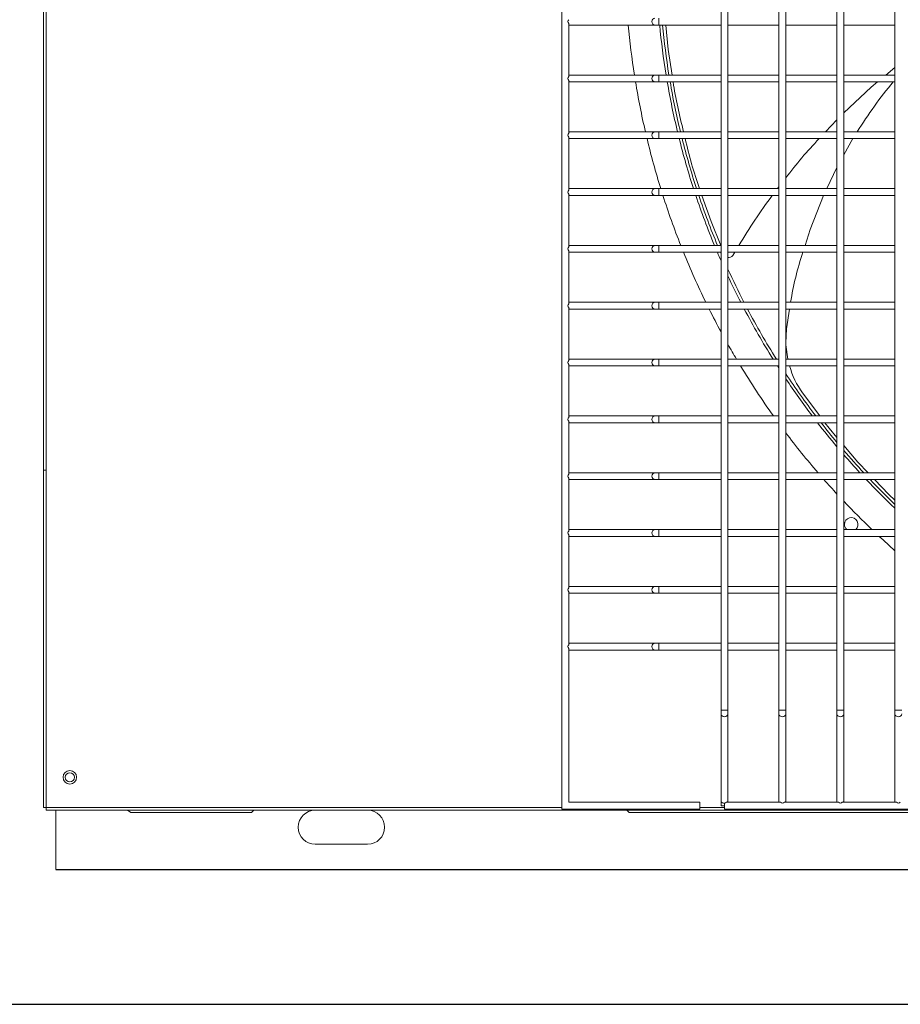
# Model space of a CAD drawing. Header units: millimetres. Extents: x 4 to 3534, y 14 to 98.
# Tile 63 of 161: x 19.199 to 19.586, y 56.299 to 56.733. Entities that reach past the tile are written whole.
import ezdxf

# ---------------------------------------------------------------- set-up
doc = ezdxf.new("R2010")
doc.units = ezdxf.units.MM
doc.header["$MEASUREMENT"] = 0
doc.layers.add('ARQ - EQUIPO CONDENSADORA', color=2, linetype='Continuous')
doc.layers.add('ARQ-DETALHES', color=7, linetype='Continuous')

msp = doc.modelspace()

# ---------------------------------------------------------------- linework, layer by layer
at = {"layer": 'ARQ - EQUIPO CONDENSADORA', "color": 7, "linetype": 'Continuous', "lineweight": 15}
for p, q in [((19.20950517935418, 57.14000015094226), (19.20950517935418, 56.38600215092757)), ((19.21075517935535, 57.14000015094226), (19.21075617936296, 56.38600215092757)), ((19.43750517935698, 57.14125115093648), (19.43750517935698, 56.38525115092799)), ((19.50750517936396, 56.75675115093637), (19.50750517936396, 56.73175115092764)), ((19.51050517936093, 56.73175061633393), (19.51050517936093, 56.75675061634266)), ((19.53300517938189, 56.75675115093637), (19.53300517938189, 56.73175115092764)), ((19.53600517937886, 56.73175061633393), (19.53600517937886, 56.75675061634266)), ((19.55850517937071, 56.75675115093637), (19.55850517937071, 56.73175115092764)), ((19.56150517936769, 56.73175061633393), (19.56150517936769, 56.75675061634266)), ((19.58400517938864, 56.75675115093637), (19.58400517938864, 56.73175115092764)), ((19.48008143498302, 56.73025115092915), (19.48008143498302, 56.73325115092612)), ((19.44050517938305, 56.73090169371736), (19.44050517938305, 56.70760060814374)), ((19.44050517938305, 56.73025115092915), (19.4410051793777, 56.73025115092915)), ((19.4410051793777, 56.73025115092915), (19.478404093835, 56.73025115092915)), ((19.478404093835, 56.73025115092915), (19.48008143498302, 56.73025115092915)), ((19.48008143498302, 56.73025115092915), (19.50750517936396, 56.73025115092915)), ((19.50750517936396, 56.73175115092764), (19.50750517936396, 56.70675115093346)), ((19.51050517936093, 56.70675061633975), (19.51050517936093, 56.73175061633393)), ((19.51050517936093, 56.73025115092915), (19.53300517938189, 56.73025115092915)), ((19.53300517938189, 56.73175115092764), (19.53300517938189, 56.70675115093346)), ((19.53600517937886, 56.70675061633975), (19.53600517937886, 56.73175061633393)), ((19.53600517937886, 56.73025115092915), (19.55850517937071, 56.73025115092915)), ((19.55850517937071, 56.73175115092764), (19.55850517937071, 56.70675115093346)), ((19.56150517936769, 56.70675061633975), (19.56150517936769, 56.73175061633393)), ((19.56150517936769, 56.73025115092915), (19.58400517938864, 56.73025115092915)), ((19.58400517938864, 56.73175115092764), (19.58400517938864, 56.70675115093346)), ((19.58400517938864, 56.71160431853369), (19.57997583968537, 56.70825115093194)), ((19.4410051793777, 56.70825115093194), (19.44050517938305, 56.70825115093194)), ((19.478404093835, 56.70825115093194), (19.4410051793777, 56.70825115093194)), ((19.48008143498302, 56.70825115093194), (19.478404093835, 56.70825115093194)), ((19.50750517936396, 56.70825115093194), (19.48008143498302, 56.70825115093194)), ((19.48008143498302, 56.70525115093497), (19.48008143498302, 56.70825115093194)), ((19.50750517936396, 56.70675115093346), (19.50750517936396, 56.68175115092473)), ((19.53300517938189, 56.70825115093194), (19.51050517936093, 56.70825115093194)), ((19.51050517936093, 56.68175061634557), (19.51050517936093, 56.70675061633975)), ((19.53300517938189, 56.70675115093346), (19.53300517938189, 56.68175115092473)), ((19.55850517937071, 56.70825115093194), (19.53600517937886, 56.70825115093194)), ((19.53600517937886, 56.68175061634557), (19.53600517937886, 56.70675061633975)), ((19.55850517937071, 56.70675115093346), (19.55850517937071, 56.68175115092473)), ((19.58400517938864, 56.70825115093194), (19.56150517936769, 56.70825115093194)), ((19.56150517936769, 56.68175061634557), (19.56150517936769, 56.70675061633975)), ((19.58400517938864, 56.70675115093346), (19.58400517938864, 56.68175115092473)), ((19.44050517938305, 56.70590169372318), (19.44050517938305, 56.682600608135)), ((19.44050517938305, 56.70525115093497), (19.4410051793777, 56.70525115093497)), ((19.4410051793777, 56.70525115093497), (19.478404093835, 56.70525115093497)), ((19.478404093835, 56.70525115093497), (19.48008143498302, 56.70525115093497)), ((19.48008143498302, 56.70525115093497), (19.50750517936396, 56.70525115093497)), ((19.51050517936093, 56.70525115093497), (19.53300517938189, 56.70525115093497)), ((19.53600517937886, 56.70525115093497), (19.55850517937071, 56.70525115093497)), ((19.56150517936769, 56.70525115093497), (19.58400517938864, 56.70525115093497)), ((19.55850517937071, 56.68855894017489), (19.5534856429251, 56.68325115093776)), ((19.4410051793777, 56.68325115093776), (19.44050517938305, 56.68325115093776)), ((19.44050517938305, 56.680901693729), (19.44050517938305, 56.65760060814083)), ((19.478404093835, 56.68325115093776), (19.4410051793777, 56.68325115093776)), ((19.48008143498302, 56.68325115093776), (19.478404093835, 56.68325115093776)), ((19.50750517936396, 56.68325115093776), (19.48008143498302, 56.68325115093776)), ((19.48008143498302, 56.68025115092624), (19.48008143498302, 56.68325115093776)), ((19.50750517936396, 56.68175115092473), (19.50750517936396, 56.65675115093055)), ((19.53300517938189, 56.68325115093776), (19.51050517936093, 56.68325115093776)), ((19.51050517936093, 56.65675061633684), (19.51050517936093, 56.68175061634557)), ((19.53300517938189, 56.68175115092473), (19.53300517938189, 56.65675115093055)), ((19.55850517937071, 56.68325115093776), (19.53600517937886, 56.68325115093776)), ((19.53600517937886, 56.65675061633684), (19.53600517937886, 56.68175061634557)), ((19.55850517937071, 56.68175115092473), (19.55850517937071, 56.65675115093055)), ((19.58400517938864, 56.68325115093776), (19.56150517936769, 56.68325115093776)), ((19.56150517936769, 56.65675061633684), (19.56150517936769, 56.68175061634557)), ((19.58400517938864, 56.68175115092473), (19.58400517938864, 56.65675115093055)), ((19.44050517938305, 56.68025115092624), (19.4410051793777, 56.68025115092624)), ((19.4410051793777, 56.68025115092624), (19.478404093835, 56.68025115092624)), ((19.478404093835, 56.68025115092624), (19.48008143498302, 56.68025115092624)), ((19.48008143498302, 56.68025115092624), (19.50750517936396, 56.68025115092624)), ((19.51050517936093, 56.68025115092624), (19.53300517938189, 56.68025115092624)), ((19.53600517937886, 56.68025115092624), (19.55850517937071, 56.68025115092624)), ((19.56150517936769, 56.68025115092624), (19.58400517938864, 56.68025115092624)), ((19.56554838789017, 56.68025115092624), (19.56150517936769, 56.67319007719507)), ((19.55850517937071, 56.6676085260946), (19.55398640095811, 56.65825115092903)), ((19.53300517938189, 56.65910420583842), (19.53235157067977, 56.65825115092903)), ((19.4410051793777, 56.65825115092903), (19.44050517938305, 56.65825115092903)), ((19.44050517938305, 56.65590169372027), (19.44050517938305, 56.63260060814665)), ((19.44050517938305, 56.65525115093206), (19.4410051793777, 56.65525115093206)), ((19.478404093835, 56.65825115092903), (19.4410051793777, 56.65825115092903)), ((19.4410051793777, 56.65525115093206), (19.478404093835, 56.65525115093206)), ((19.48008143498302, 56.65825115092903), (19.478404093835, 56.65825115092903)), ((19.478404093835, 56.65525115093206), (19.48008143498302, 56.65525115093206)), ((19.50750517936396, 56.65825115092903), (19.48008143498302, 56.65825115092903)), ((19.48008143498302, 56.65525115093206), (19.48008143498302, 56.65825115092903)), ((19.48008143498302, 56.65525115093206), (19.50750517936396, 56.65525115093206)), ((19.50750517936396, 56.65675115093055), (19.50750517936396, 56.63175115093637)), ((19.53300517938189, 56.65825115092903), (19.51050517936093, 56.65825115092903)), ((19.51050517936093, 56.63175061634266), (19.51050517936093, 56.65675061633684)), ((19.51050517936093, 56.65525115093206), (19.53300517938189, 56.65525115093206)), ((19.53300517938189, 56.65675115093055), (19.53300517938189, 56.63175115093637)), ((19.55850517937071, 56.65825115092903), (19.53600517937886, 56.65825115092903)), ((19.53600517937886, 56.63175061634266), (19.53600517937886, 56.65675061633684)), ((19.53600517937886, 56.65525115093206), (19.55850517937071, 56.65525115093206)), ((19.55850517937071, 56.65675115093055), (19.55850517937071, 56.63175115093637)), ((19.58400517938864, 56.65825115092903), (19.56150517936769, 56.65825115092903)), ((19.56150517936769, 56.63175061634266), (19.56150517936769, 56.65675061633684)), ((19.56150517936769, 56.65525115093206), (19.58400517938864, 56.65525115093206)), ((19.58400517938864, 56.65675115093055), (19.58400517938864, 56.63175115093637)), ((19.4410051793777, 56.63325115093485), (19.44050517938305, 56.63325115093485)), ((19.478404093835, 56.63325115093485), (19.4410051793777, 56.63325115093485)), ((19.48008143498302, 56.63325115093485), (19.478404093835, 56.63325115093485)), ((19.50750517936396, 56.63325115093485), (19.48008143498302, 56.63325115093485)), ((19.48008143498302, 56.63025115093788), (19.48008143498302, 56.63325115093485)), ((19.53300517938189, 56.63325115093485), (19.51050517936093, 56.63325115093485)), ((19.55850517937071, 56.63325115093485), (19.53600517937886, 56.63325115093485)), ((19.58400517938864, 56.63325115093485), (19.56150517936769, 56.63325115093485)), ((19.44050517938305, 56.63090169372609), (19.44050517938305, 56.60760060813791)), ((19.44050517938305, 56.63025115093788), (19.4410051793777, 56.63025115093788)), ((19.4410051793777, 56.63025115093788), (19.478404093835, 56.63025115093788)), ((19.478404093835, 56.63025115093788), (19.48008143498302, 56.63025115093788)), ((19.48008143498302, 56.63025115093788), (19.50750517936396, 56.63025115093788)), ((19.50750517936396, 56.63175115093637), (19.50750517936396, 56.60675115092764)), ((19.51050517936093, 56.60675061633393), (19.51050517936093, 56.63175061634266)), ((19.51050517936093, 56.63025115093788), (19.53300517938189, 56.63025115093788)), ((19.51352466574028, 56.63025115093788), (19.51267007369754, 56.62887123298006)), ((19.53300517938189, 56.63175115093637), (19.53300517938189, 56.60675115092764)), ((19.53600517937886, 56.60675061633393), (19.53600517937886, 56.63175061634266)), ((19.53600517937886, 56.63025115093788), (19.55850517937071, 56.63025115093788)), ((19.55850517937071, 56.63175115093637), (19.55850517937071, 56.60675115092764)), ((19.56150517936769, 56.60675061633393), (19.56150517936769, 56.63175061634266)), ((19.56150517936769, 56.63025115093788), (19.58400517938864, 56.63025115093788)), ((19.58400517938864, 56.63175115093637), (19.58400517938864, 56.60675115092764)), ((19.4410051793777, 56.60825115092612), (19.44050517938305, 56.60825115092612)), ((19.478404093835, 56.60825115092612), (19.4410051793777, 56.60825115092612)), ((19.48008143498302, 56.60825115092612), (19.478404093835, 56.60825115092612)), ((19.50750517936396, 56.60825115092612), (19.48008143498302, 56.60825115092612)), ((19.48008143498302, 56.60525115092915), (19.48008143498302, 56.60825115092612)), ((19.53300517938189, 56.60825115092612), (19.51050517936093, 56.60825115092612)), ((19.55850517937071, 56.60825115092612), (19.53600517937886, 56.60825115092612)), ((19.58400517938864, 56.60825115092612), (19.56150517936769, 56.60825115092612)), ((19.44050517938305, 56.60590169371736), (19.44050517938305, 56.58260060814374)), ((19.44050517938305, 56.60525115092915), (19.4410051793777, 56.60525115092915)), ((19.4410051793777, 56.60525115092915), (19.478404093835, 56.60525115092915)), ((19.478404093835, 56.60525115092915), (19.48008143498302, 56.60525115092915)), ((19.48008143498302, 56.60525115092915), (19.50750517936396, 56.60525115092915)), ((19.50750517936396, 56.60675115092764), (19.50750517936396, 56.58175115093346)), ((19.51050517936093, 56.58175061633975), (19.51050517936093, 56.60675061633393)), ((19.51050517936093, 56.60525115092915), (19.53300517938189, 56.60525115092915)), ((19.53300517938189, 56.60675115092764), (19.53300517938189, 56.58175115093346)), ((19.53600517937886, 56.58175061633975), (19.53600517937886, 56.60675061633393)), ((19.53600517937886, 56.60525115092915), (19.55850517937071, 56.60525115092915)), ((19.53765098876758, 56.60525115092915), (19.53626917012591, 56.59662694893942)), ((19.55850517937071, 56.60675115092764), (19.55850517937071, 56.58175115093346)), ((19.56150517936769, 56.58175061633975), (19.56150517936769, 56.60675061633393)), ((19.56150517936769, 56.60525115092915), (19.58400517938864, 56.60525115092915)), ((19.58400517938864, 56.60675115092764), (19.58400517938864, 56.58175115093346)), ((19.53626917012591, 56.59662694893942), (19.53600517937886, 56.59048776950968)), ((19.53600517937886, 56.58958683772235), (19.53682650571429, 56.58325115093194)), ((19.4410051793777, 56.58325115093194), (19.44050517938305, 56.58325115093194)), ((19.44050517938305, 56.58090169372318), (19.44050517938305, 56.557600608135)), ((19.478404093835, 56.58325115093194), (19.4410051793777, 56.58325115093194)), ((19.48008143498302, 56.58325115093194), (19.478404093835, 56.58325115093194)), ((19.50750517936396, 56.58325115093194), (19.48008143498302, 56.58325115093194)), ((19.48008143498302, 56.58025115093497), (19.48008143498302, 56.58325115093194)), ((19.50750517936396, 56.58175115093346), (19.50750517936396, 56.55675115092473)), ((19.53300517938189, 56.58325115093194), (19.51050517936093, 56.58325115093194)), ((19.51050517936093, 56.55675061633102), (19.51050517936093, 56.58175061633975)), ((19.53300517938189, 56.58175115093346), (19.53300517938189, 56.55675115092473)), ((19.55850517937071, 56.58325115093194), (19.53600517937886, 56.58325115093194)), ((19.53600517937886, 56.55675061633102), (19.53600517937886, 56.58175061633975)), ((19.55850517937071, 56.58175115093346), (19.55850517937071, 56.55675115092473)), ((19.58400517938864, 56.58325115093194), (19.56150517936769, 56.58325115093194)), ((19.56150517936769, 56.55675061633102), (19.56150517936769, 56.58175061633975)), ((19.58400517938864, 56.58175115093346), (19.58400517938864, 56.55675115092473)), ((19.44050517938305, 56.58025115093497), (19.4410051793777, 56.58025115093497)), ((19.4410051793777, 56.58025115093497), (19.478404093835, 56.58025115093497)), ((19.478404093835, 56.58025115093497), (19.48008143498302, 56.58025115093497)), ((19.48008143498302, 56.58025115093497), (19.50750517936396, 56.58025115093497)), ((19.51050517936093, 56.58025115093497), (19.53300517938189, 56.58025115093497)), ((19.53600517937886, 56.58025115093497), (19.55850517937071, 56.58025115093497)), ((19.56150517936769, 56.58025115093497), (19.58400517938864, 56.58025115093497)), ((19.54332127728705, 56.56835500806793), (19.55094355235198, 56.55825115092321)), ((19.4410051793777, 56.55825115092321), (19.44050517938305, 56.55825115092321)), ((19.44050517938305, 56.55590169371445), (19.44050517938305, 56.53260060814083)), ((19.44050517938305, 56.55525115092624), (19.4410051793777, 56.55525115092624)), ((19.478404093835, 56.55825115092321), (19.4410051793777, 56.55825115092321)), ((19.4410051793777, 56.55525115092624), (19.478404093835, 56.55525115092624)), ((19.48008143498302, 56.55825115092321), (19.478404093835, 56.55825115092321)), ((19.478404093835, 56.55525115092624), (19.48008143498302, 56.55525115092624)), ((19.50750517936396, 56.55825115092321), (19.48008143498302, 56.55825115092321)), ((19.48008143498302, 56.55525115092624), (19.48008143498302, 56.55825115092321)), ((19.48008143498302, 56.55525115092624), (19.50750517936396, 56.55525115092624)), ((19.50750517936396, 56.55675115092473), (19.50750517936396, 56.53175115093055)), ((19.53300517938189, 56.55825115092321), (19.51050517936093, 56.55825115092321)), ((19.51050517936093, 56.53175061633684), (19.51050517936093, 56.55675061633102)), ((19.51050517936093, 56.55525115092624), (19.53300517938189, 56.55525115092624)), ((19.53300517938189, 56.55675115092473), (19.53300517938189, 56.53175115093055)), ((19.55850517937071, 56.55825115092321), (19.53600517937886, 56.55825115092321)), ((19.53600517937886, 56.53175061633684), (19.53600517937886, 56.55675061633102)), ((19.53600517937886, 56.55525115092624), (19.55850517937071, 56.55525115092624)), ((19.55850517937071, 56.55675115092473), (19.55850517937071, 56.53175115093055)), ((19.58400517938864, 56.55825115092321), (19.56150517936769, 56.55825115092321)), ((19.56150517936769, 56.53175061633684), (19.56150517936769, 56.55675061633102)), ((19.56150517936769, 56.55525115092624), (19.58400517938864, 56.55525115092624)), ((19.58400517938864, 56.55675115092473), (19.58400517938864, 56.53175115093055)), ((19.21075517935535, 56.53437826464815), (19.20950517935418, 56.53437826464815)), ((19.21075517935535, 56.53312726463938), (19.21075517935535, 56.53437826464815)), ((19.4410051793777, 56.53325115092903), (19.44050517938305, 56.53325115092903)), ((19.478404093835, 56.53325115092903), (19.4410051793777, 56.53325115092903)), ((19.48008143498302, 56.53325115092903), (19.478404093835, 56.53325115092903)), ((19.50750517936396, 56.53325115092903), (19.48008143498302, 56.53325115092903)), ((19.48008143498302, 56.53025115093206), (19.48008143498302, 56.53325115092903)), ((19.53300517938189, 56.53325115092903), (19.51050517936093, 56.53325115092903)), ((19.55850517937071, 56.53325115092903), (19.53600517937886, 56.53325115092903)), ((19.58400517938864, 56.53325115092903), (19.56150517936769, 56.53325115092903)), ((19.44050517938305, 56.53090169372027), (19.44050517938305, 56.50760060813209)), ((19.44050517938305, 56.53025115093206), (19.4410051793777, 56.53025115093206)), ((19.4410051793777, 56.53025115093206), (19.478404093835, 56.53025115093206)), ((19.478404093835, 56.53025115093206), (19.48008143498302, 56.53025115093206)), ((19.48008143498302, 56.53025115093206), (19.50750517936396, 56.53025115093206)), ((19.50750517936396, 56.53175115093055), (19.50750517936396, 56.50675115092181)), ((19.51050517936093, 56.50675061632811), (19.51050517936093, 56.53175061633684)), ((19.51050517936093, 56.53025115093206), (19.53300517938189, 56.53025115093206)), ((19.53300517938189, 56.53175115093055), (19.53300517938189, 56.50675115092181)), ((19.53600517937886, 56.50675061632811), (19.53600517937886, 56.53175061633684)), ((19.53600517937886, 56.53025115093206), (19.55850517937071, 56.53025115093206)), ((19.55850517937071, 56.53175115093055), (19.55850517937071, 56.50675115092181)), ((19.56150517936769, 56.50675061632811), (19.56150517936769, 56.53175061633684)), ((19.56150517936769, 56.53025115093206), (19.58400517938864, 56.53025115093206)), ((19.58400517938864, 56.53175115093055), (19.58400517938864, 56.50675115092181)), ((19.4410051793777, 56.50825115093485), (19.44050517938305, 56.50825115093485)), ((19.478404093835, 56.50825115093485), (19.4410051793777, 56.50825115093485)), ((19.48008143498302, 56.50825115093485), (19.478404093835, 56.50825115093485)), ((19.50750517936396, 56.50825115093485), (19.48008143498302, 56.50825115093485)), ((19.48008143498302, 56.50525115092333), (19.48008143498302, 56.50825115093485)), ((19.53300517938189, 56.50825115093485), (19.51050517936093, 56.50825115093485)), ((19.55850517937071, 56.50825115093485), (19.53600517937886, 56.50825115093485)), ((19.58400517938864, 56.50825115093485), (19.56150517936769, 56.50825115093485)), ((19.44050517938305, 56.50590169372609), (19.44050517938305, 56.48260060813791)), ((19.44050517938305, 56.50525115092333), (19.4410051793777, 56.50525115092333)), ((19.4410051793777, 56.50525115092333), (19.478404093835, 56.50525115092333)), ((19.478404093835, 56.50525115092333), (19.48008143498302, 56.50525115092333)), ((19.48008143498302, 56.50525115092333), (19.50750517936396, 56.50525115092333)), ((19.50750517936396, 56.50675115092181), (19.50750517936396, 56.48175115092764)), ((19.51050517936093, 56.48175061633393), (19.51050517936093, 56.50675061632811)), ((19.51050517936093, 56.50525115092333), (19.53300517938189, 56.50525115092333)), ((19.53300517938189, 56.50675115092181), (19.53300517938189, 56.48175115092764)), ((19.53600517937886, 56.48175061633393), (19.53600517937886, 56.50675061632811)), ((19.53600517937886, 56.50525115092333), (19.55850517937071, 56.50525115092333)), ((19.55850517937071, 56.50675115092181), (19.55850517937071, 56.48175115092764)), ((19.56150517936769, 56.48175061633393), (19.56150517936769, 56.50675061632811)), ((19.56150517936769, 56.50525115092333), (19.58400517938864, 56.50525115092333)), ((19.58400517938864, 56.50675115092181), (19.58400517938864, 56.48175115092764)), ((19.4410051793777, 56.48325115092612), (19.44050517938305, 56.48325115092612)), ((19.478404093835, 56.48325115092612), (19.4410051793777, 56.48325115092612)), ((19.48008143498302, 56.48325115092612), (19.478404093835, 56.48325115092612)), ((19.50750517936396, 56.48325115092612), (19.48008143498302, 56.48325115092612)), ((19.48008143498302, 56.48025115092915), (19.48008143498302, 56.48325115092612)), ((19.50750517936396, 56.48175115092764), (19.50750517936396, 56.45675115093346)), ((19.53300517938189, 56.48325115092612), (19.51050517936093, 56.48325115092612)), ((19.51050517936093, 56.45675061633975), (19.51050517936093, 56.48175061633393)), ((19.53300517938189, 56.48175115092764), (19.53300517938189, 56.45675115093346)), ((19.55850517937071, 56.48325115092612), (19.53600517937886, 56.48325115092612)), ((19.53600517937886, 56.45675061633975), (19.53600517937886, 56.48175061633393)), ((19.55850517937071, 56.48175115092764), (19.55850517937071, 56.45675115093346)), ((19.58400517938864, 56.48325115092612), (19.56150517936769, 56.48325115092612)), ((19.56150517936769, 56.45675061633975), (19.56150517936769, 56.48175061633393)), ((19.58400517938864, 56.48175115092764), (19.58400517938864, 56.45675115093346)), ((19.44050517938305, 56.48090169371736), (19.44050517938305, 56.45760060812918)), ((19.44050517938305, 56.48025115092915), (19.4410051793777, 56.48025115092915)), ((19.4410051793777, 56.48025115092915), (19.478404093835, 56.48025115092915)), ((19.478404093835, 56.48025115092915), (19.48008143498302, 56.48025115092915)), ((19.48008143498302, 56.48025115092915), (19.50750517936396, 56.48025115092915)), ((19.51050517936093, 56.48025115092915), (19.53300517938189, 56.48025115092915)), ((19.53600517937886, 56.48025115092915), (19.55850517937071, 56.48025115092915)), ((19.56150517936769, 56.48025115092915), (19.58400517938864, 56.48025115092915)), ((19.4410051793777, 56.45825115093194), (19.44050517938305, 56.45825115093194)), ((19.44050517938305, 56.45590169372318), (19.44050517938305, 56.38825115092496)), ((19.44050517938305, 56.45525115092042), (19.4410051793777, 56.45525115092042)), ((19.478404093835, 56.45825115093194), (19.4410051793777, 56.45825115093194)), ((19.4410051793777, 56.45525115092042), (19.478404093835, 56.45525115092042)), ((19.48008143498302, 56.45825115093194), (19.478404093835, 56.45825115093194)), ((19.478404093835, 56.45525115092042), (19.48008143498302, 56.45525115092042)), ((19.50750517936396, 56.45825115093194), (19.48008143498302, 56.45825115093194)), ((19.48008143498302, 56.45525115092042), (19.48008143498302, 56.45825115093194)), ((19.48008143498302, 56.45525115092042), (19.50750517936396, 56.45525115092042)), ((19.50750517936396, 56.45675115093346), (19.50750517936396, 56.42880151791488)), ((19.53300517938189, 56.45825115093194), (19.51050517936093, 56.45825115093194)), ((19.51050517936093, 56.42880151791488), (19.51050517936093, 56.45675061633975)), ((19.51050517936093, 56.45525115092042), (19.53300517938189, 56.45525115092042)), ((19.53300517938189, 56.45675115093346), (19.53300517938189, 56.42880151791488)), ((19.55850517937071, 56.45825115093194), (19.53600517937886, 56.45825115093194)), ((19.53600517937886, 56.42880151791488), (19.53600517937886, 56.45675061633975)), ((19.53600517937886, 56.45525115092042), (19.55850517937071, 56.45525115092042)), ((19.55850517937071, 56.45675115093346), (19.55850517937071, 56.42880151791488)), ((19.58400517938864, 56.45825115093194), (19.56150517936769, 56.45825115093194)), ((19.56150517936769, 56.42880151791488), (19.56150517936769, 56.45675061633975)), ((19.56150517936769, 56.45525115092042), (19.58400517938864, 56.45525115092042)), ((19.58400517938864, 56.45675115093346), (19.58400517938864, 56.42880151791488)), ((19.50750517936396, 56.42880151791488), (19.50750517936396, 56.4271241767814)), ((19.509005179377, 56.42880151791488), (19.50750517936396, 56.42880151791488)), ((19.50750517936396, 56.4271241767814), (19.50750517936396, 56.3887511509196)), ((19.51050517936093, 56.42880151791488), (19.509005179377, 56.42880151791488)), ((19.51050517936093, 56.4271241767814), (19.51050517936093, 56.42880151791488)), ((19.51050517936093, 56.3887511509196), (19.51050517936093, 56.4271241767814)), ((19.53300517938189, 56.42880151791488), (19.53300517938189, 56.4271241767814)), ((19.53450517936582, 56.42880151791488), (19.53300517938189, 56.42880151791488)), ((19.53300517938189, 56.4271241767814), (19.53300517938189, 56.3887511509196)), ((19.53600517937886, 56.42880151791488), (19.53450517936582, 56.42880151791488)), ((19.53600517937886, 56.4271241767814), (19.53600517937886, 56.42880151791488)), ((19.53600517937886, 56.3887511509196), (19.53600517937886, 56.4271241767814)), ((19.55850517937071, 56.42880151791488), (19.55850517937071, 56.4271241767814)), ((19.56000517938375, 56.42880151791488), (19.55850517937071, 56.42880151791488)), ((19.55850517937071, 56.4271241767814), (19.55850517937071, 56.3887511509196)), ((19.56150517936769, 56.42880151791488), (19.56000517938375, 56.42880151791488)), ((19.56150517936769, 56.4271241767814), (19.56150517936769, 56.42880151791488)), ((19.56150517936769, 56.3887511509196), (19.56150517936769, 56.4271241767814)), ((19.58400517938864, 56.42880151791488), (19.58400517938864, 56.4271241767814)), ((19.58550517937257, 56.42880151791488), (19.58400517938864, 56.42880151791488)), ((19.58400517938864, 56.4271241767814), (19.58400517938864, 56.3887511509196)), ((19.58700517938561, 56.42880151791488), (19.58550517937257, 56.42880151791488)), ((19.21075517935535, 56.38600215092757), (19.20950517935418, 56.38600215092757)), ((19.21075517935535, 56.38475115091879), (19.21075517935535, 56.38600215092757)), ((19.43750517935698, 56.38600215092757), (19.21075617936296, 56.38600215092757)), ((19.44050517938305, 56.38825115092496), (19.49816225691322, 56.38825115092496)), ((19.49816225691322, 56.38825115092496), (19.49816225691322, 56.38525115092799)), ((19.509005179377, 56.38600215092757), (19.49816225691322, 56.38600215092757)), ((19.50750517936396, 56.3887511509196), (19.50750517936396, 56.38675115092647)), ((19.50750517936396, 56.38675115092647), (19.509005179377, 56.38675115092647)), ((19.509005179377, 56.38793671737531), (19.509005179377, 56.38675115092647)), ((19.509005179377, 56.38675115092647), (19.509005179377, 56.38525115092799)), ((19.5336557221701, 56.38825115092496), (19.50985463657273, 56.38825115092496)), ((19.51050517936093, 56.38825115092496), (19.51050517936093, 56.3887511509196)), ((19.53300517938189, 56.3887511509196), (19.53300517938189, 56.38825115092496)), ((19.55915572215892, 56.38825115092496), (19.53535463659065, 56.38825115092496)), ((19.53600517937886, 56.38825115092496), (19.53600517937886, 56.3887511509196)), ((19.55850517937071, 56.3887511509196), (19.55850517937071, 56.38825115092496)), ((19.58465572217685, 56.38825115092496), (19.56085463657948, 56.38825115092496)), ((19.56150517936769, 56.38825115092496), (19.56150517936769, 56.3887511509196)), ((19.58400517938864, 56.3887511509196), (19.58400517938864, 56.38825115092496)), ((20.42225517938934, 56.38475115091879), (19.21075517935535, 56.38475115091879)), ((19.21500417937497, 56.38475115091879), (19.21500417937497, 56.35871115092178)), ((19.24800417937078, 56.38371115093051), (19.24651890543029, 56.38475115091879)), ((19.30105417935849, 56.38371115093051), (19.24800417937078, 56.38371115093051)), ((19.30209417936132, 56.38475115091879), (19.30105417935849, 56.38371115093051)), ((19.32905317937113, 56.38476115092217), (19.35205317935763, 56.38476115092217)), ((19.43750517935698, 56.38525115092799), (19.49816225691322, 56.38525115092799)), ((19.46705417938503, 56.38371115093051), (19.4660141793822, 56.38475115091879)), ((20.16505417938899, 56.38371115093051), (19.46705417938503, 56.38371115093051)), ((20.19350517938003, 56.38525115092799), (19.509005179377, 56.38525115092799)), ((19.35205317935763, 56.36976115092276), (19.32905317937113, 56.36976115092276)), ((20.41710417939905, 56.35871115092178), (19.21500417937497, 56.35871115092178))]:
    msp.add_line(p, q, dxfattribs=at)
at = {"layer": 'ARQ - EQUIPO CONDENSADORA', "color": 7, "linetype": 'Continuous'}
msp.add_line((19.21500417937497, 56.35871115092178), (20.41710417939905, 56.35871115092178), dxfattribs=at)
at = {"layer": 'ARQ - EQUIPO CONDENSADORA', "color": 7, "linetype": 'Continuous', "lineweight": 15}
for points in [[(19.478404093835, 56.73025115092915), (19.47792267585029, 56.73036533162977), (19.47751454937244, 56.73069049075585), (19.47724184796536, 56.73117712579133), (19.47714608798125, 56.73175115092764), (19.47724184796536, 56.73232517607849), (19.47751454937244, 56.73281181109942), (19.47792267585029, 56.7331369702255), (19.478404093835, 56.73325115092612)], [(19.48319802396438, 56.73025115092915), (19.48424019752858, 56.71952456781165), (19.48595563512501, 56.70825115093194)], [(19.478404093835, 56.70525115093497), (19.47792267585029, 56.70536533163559), (19.47751454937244, 56.70569049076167), (19.47724184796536, 56.7061771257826), (19.47714608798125, 56.70675115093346), (19.47724184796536, 56.70732517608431), (19.47751454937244, 56.70781181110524), (19.47792267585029, 56.70813697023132), (19.478404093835, 56.70825115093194)], [(19.57637088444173, 56.70525115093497), (19.57358675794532, 56.70293423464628), (19.56150517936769, 56.69159686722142)], [(19.478404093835, 56.68025115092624), (19.47792267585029, 56.68036533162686), (19.47751454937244, 56.68069049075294), (19.47724184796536, 56.68117712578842), (19.47714608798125, 56.68175115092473), (19.47724184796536, 56.68232517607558), (19.47751454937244, 56.68281181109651), (19.47792267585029, 56.68313697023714), (19.478404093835, 56.68325115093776)], [(19.478404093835, 56.65525115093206), (19.47792267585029, 56.65536533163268), (19.47751454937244, 56.65569049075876), (19.47724184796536, 56.65617712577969), (19.47714608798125, 56.65675115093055), (19.47724184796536, 56.6573251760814), (19.47751454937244, 56.65781181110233), (19.47792267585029, 56.65813697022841), (19.478404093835, 56.65825115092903)], [(19.49912524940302, 56.65525115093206), (19.50313557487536, 56.64382704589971), (19.50742119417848, 56.63325115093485)], [(19.55254036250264, 56.65525115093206), (19.54665807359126, 56.64030530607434), (19.54446766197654, 56.63325115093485)], [(19.478404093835, 56.63025115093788), (19.47792267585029, 56.6303653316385), (19.47751454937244, 56.63069049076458), (19.47724184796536, 56.63117712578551), (19.47714608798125, 56.63175115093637), (19.47724184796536, 56.63232517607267), (19.47751454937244, 56.63281181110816), (19.47792267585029, 56.63313697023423), (19.478404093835, 56.63325115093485)], [(19.478404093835, 56.60525115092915), (19.47792267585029, 56.60536533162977), (19.47751454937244, 56.60569049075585), (19.47724184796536, 56.60617712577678), (19.47714608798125, 56.60675115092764), (19.47724184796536, 56.60732517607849), (19.47751454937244, 56.60781181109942), (19.47792267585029, 56.6081369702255), (19.478404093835, 56.60825115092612)], [(19.478404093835, 56.58025115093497), (19.47792267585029, 56.58036533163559), (19.47751454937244, 56.58069049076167), (19.47724184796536, 56.5811771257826), (19.47714608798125, 56.58175115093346), (19.47724184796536, 56.58232517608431), (19.47751454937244, 56.58281181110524), (19.47792267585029, 56.58313697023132), (19.478404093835, 56.58325115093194)], [(19.478404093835, 56.55525115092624), (19.47792267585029, 56.55536533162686), (19.47751454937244, 56.55569049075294), (19.47724184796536, 56.55617712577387), (19.47714608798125, 56.55675115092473), (19.47724184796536, 56.55732517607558), (19.47751454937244, 56.55781181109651), (19.47792267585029, 56.55813697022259), (19.478404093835, 56.55825115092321)], [(19.55320673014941, 56.55525115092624), (19.55503664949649, 56.55282546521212), (19.55850517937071, 56.54874427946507)], [(19.56150517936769, 56.5452143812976), (19.56766583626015, 56.53796555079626), (19.57217336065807, 56.53325115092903)], [(19.478404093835, 56.53025115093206), (19.47792267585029, 56.53036533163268), (19.47751454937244, 56.53069049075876), (19.47724184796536, 56.53117712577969), (19.47714608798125, 56.53175115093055), (19.47724184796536, 56.5323251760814), (19.47751454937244, 56.53281181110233), (19.47792267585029, 56.53313697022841), (19.478404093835, 56.53325115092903)], [(19.57504171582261, 56.53025115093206), (19.5812844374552, 56.52372191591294), (19.58400517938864, 56.52119081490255)], [(19.478404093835, 56.50525115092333), (19.47792267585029, 56.50536533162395), (19.47751454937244, 56.50569049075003), (19.47724184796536, 56.50617712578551), (19.47714608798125, 56.50675115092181), (19.47724184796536, 56.50732517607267), (19.47751454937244, 56.5078118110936), (19.47792267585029, 56.50813697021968), (19.478404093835, 56.50825115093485)], [(19.478404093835, 56.48025115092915), (19.47792267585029, 56.48036533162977), (19.47751454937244, 56.48069049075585), (19.47724184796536, 56.48117712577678), (19.47714608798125, 56.48175115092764), (19.47724184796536, 56.48232517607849), (19.47751454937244, 56.48281181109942), (19.47792267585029, 56.4831369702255), (19.478404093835, 56.48325115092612)], [(19.478404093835, 56.45525115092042), (19.47792267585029, 56.45536533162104), (19.47751454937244, 56.45569049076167), (19.47724184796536, 56.4561771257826), (19.47714608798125, 56.45675115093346), (19.47724184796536, 56.45732517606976), (19.47751454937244, 56.45781181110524), (19.47792267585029, 56.45813697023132), (19.478404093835, 56.45825115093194)], [(19.509005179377, 56.42586617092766), (19.50843115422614, 56.42596193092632), (19.50794451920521, 56.42623463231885), (19.50761936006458, 56.42664275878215), (19.50750517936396, 56.4271241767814)], [(19.51050517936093, 56.4271241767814), (19.51039099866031, 56.42664275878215), (19.51006583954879, 56.42623463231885), (19.50957920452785, 56.42596193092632), (19.509005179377, 56.42586617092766)], [(19.53450517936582, 56.42586617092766), (19.53393115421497, 56.42596193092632), (19.53344451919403, 56.42623463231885), (19.53311936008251, 56.42664275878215), (19.53300517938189, 56.4271241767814)], [(19.53600517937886, 56.4271241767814), (19.53589099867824, 56.42664275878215), (19.53556583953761, 56.42623463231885), (19.53507920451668, 56.42596193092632), (19.53450517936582, 56.42586617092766)], [(19.56000517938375, 56.42586617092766), (19.5594311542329, 56.42596193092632), (19.55894451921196, 56.42623463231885), (19.55861936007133, 56.42664275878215), (19.55850517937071, 56.4271241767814)], [(19.56150517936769, 56.4271241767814), (19.56139099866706, 56.42664275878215), (19.56106583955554, 56.42623463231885), (19.5605792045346, 56.42596193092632), (19.56000517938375, 56.42586617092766)], [(19.58550517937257, 56.42586617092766), (19.58493115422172, 56.42596193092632), (19.58444451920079, 56.42623463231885), (19.58411936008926, 56.42664275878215), (19.58400517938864, 56.4271241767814)], [(19.58700517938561, 56.4271241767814), (19.58689099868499, 56.42664275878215), (19.58656583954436, 56.42623463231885), (19.58607920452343, 56.42596193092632), (19.58550517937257, 56.42586617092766)]]:
    msp.add_lwpolyline(points, dxfattribs=at)
for centre, radius in [((19.22110617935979, 56.39925215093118), 0.003000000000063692), ((19.22110417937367, 56.39925215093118), 0.002000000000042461)]:
    msp.add_circle(centre, radius, dxfattribs=at)
for centre, radius, start, end in [((19.44149538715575, 56.73175115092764), 0.001304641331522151, 139.3751083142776, 220.6248916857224), ((19.44104958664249, 56.73087503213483), 0.0006254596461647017, 209.4935043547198, 265.9286067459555), ((19.81650417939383, 56.76225215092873), 0.3512500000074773, 185.2272405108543, 188.8436988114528), ((19.81650417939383, 56.76225215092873), 0.3375000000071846, 185.4408319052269, 189.2070682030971), ((19.81650417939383, 56.76225215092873), 0.336250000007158, 185.461119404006, 189.2415945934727), ((19.44149538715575, 56.70675115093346), 0.001304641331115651, 139.3751082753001, 220.6248917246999), ((19.44104958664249, 56.70762726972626), 0.000625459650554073, 94.07139344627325, 150.5064953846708), ((19.44104958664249, 56.70587503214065), 0.0006254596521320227, 209.4935041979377, 265.9286062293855), ((19.81650417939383, 56.76225215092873), 0.3512500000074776, 189.3392852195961, 192.9978139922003), ((19.81650417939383, 56.76225215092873), 0.3375000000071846, 189.7233952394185, 193.5372235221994), ((19.81650417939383, 56.76225215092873), 0.3362500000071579, 189.7598947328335, 193.5885111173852), ((19.71283469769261, 56.74140091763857), 0.2292901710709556, 189.0710694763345, 194.6911040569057), ((19.73004704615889, 56.5828075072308), 0.1911425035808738, 140.164301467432, 148.2987046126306), ((19.44149538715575, 56.68175115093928), 0.00130464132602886, 139.3751080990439, 220.6248919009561), ((19.44104958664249, 56.68262726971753), 0.000625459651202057, 94.0713934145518, 150.5064952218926), ((19.44104958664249, 56.68087503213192), 0.0006254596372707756, 209.4935036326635, 265.9286070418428), ((19.81650417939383, 56.76225215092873), 0.3512500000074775, 193.5005562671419, 197.2228054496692), ((19.81650417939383, 56.76225215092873), 0.3375000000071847, 194.0616580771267, 197.9478431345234), ((19.81650417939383, 56.76225215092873), 0.336250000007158, 194.1150135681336, 198.0168487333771), ((19.67543503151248, 56.72083190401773), 0.1880796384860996, 192.4603340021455, 199.4348872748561), ((19.6852476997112, 56.55103065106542), 0.1865874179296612, 136.1679584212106, 143.1160745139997), ((19.44149538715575, 56.65675115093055), 0.00130464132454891, 139.3751079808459, 220.6248920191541), ((19.44104958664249, 56.6576272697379), 0.0006254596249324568, 94.07139201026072, 150.5064962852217), ((19.4410495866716, 56.65587503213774), 0.0006254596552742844, 209.4935045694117, 265.9286061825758), ((19.81650417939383, 56.76225215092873), 0.3512500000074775, 197.7358559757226, 201.5468955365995), ((19.81650417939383, 56.76225215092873), 0.3375000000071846, 198.484010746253, 202.4715840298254), ((19.81650417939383, 56.76225215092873), 0.336250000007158, 198.5552267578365, 202.559713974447), ((19.72638021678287, 56.50844170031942), 0.2451477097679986, 143.2116197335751, 149.3948099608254), ((19.44104958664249, 56.63262726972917), 0.0006254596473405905, 94.07139334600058, 150.5064956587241), ((19.44149538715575, 56.63175115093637), 0.001304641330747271, 139.3751082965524, 220.6248917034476), ((19.44104958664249, 56.63087503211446), 0.0006254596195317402, 209.4935037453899, 265.9286084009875), ((19.81650417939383, 56.76225215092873), 0.3512500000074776, 202.0739863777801, 206.0041987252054), ((19.81650417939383, 56.76225215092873), 0.3375000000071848, 203.023838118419, 203.7156752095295), ((19.81650417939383, 56.76225215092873), 0.3362500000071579, 203.1143843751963, 203.2260502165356), ((19.51096485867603, 56.6298595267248), 0.001970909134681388, 256.5125650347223, 329.904648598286), ((19.66678826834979, 56.58830957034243), 0.1301928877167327, 161.2070293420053, 171.1893508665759), ((19.81650417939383, 56.76225215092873), 0.3362500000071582, 204.4899217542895, 207.2578387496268), ((19.81650417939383, 56.76225215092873), 0.3375000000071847, 204.9517035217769, 207.1485620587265), ((19.44149538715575, 56.60675115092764), 0.001304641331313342, 139.3751082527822, 220.6248917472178), ((19.44104958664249, 56.60762726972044), 0.0006254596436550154, 94.07139310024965, 150.5064957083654), ((19.44104958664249, 56.60587503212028), 0.0006254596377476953, 209.4935035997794, 265.9286069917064), ((19.81650417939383, 56.76225215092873), 0.3512500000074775, 206.5499561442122, 208.3923034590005), ((19.81650417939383, 56.76225215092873), 0.3375000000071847, 207.7223993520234, 212.030682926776), ((19.81650417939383, 56.76225215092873), 0.3362500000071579, 207.8343882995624, 212.1640331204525), ((19.81650417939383, 56.76225215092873), 0.3512500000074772, 209.4049344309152, 210.637947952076), ((19.44149538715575, 56.58175115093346), 0.001304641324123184, 139.3751079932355, 220.6248920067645), ((19.44104958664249, 56.58262726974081), 0.0006254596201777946, 94.07139188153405, 150.5064967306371), ((19.44104958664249, 56.58087503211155), 0.0006254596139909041, 209.4935032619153, 265.9286085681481), ((19.81650417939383, 56.76225215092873), 0.3512500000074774, 211.2083937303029, 215.5058281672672), ((19.81650417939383, 56.76225215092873), 0.3375000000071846, 212.6334292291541, 212.8601932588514), ((19.81650417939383, 56.76225215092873), 0.3362500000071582, 213.4676033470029, 217.350870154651), ((19.57352931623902, 56.58991869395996), 0.03711493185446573, 195.0982986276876, 215.5207382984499), ((19.81650417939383, 56.76225215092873), 0.3375000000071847, 213.7872595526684, 217.1890882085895), ((19.44149538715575, 56.55675115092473), 0.00130464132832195, 139.3751081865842, 220.6248918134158), ((19.44104958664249, 56.55762726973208), 0.0006254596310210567, 94.07139229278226, 150.506495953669), ((19.44104958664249, 56.55587503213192), 0.0006254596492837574, 209.4935041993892, 265.9286064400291), ((19.81650417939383, 56.76225215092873), 0.3512500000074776, 216.1092426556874, 216.1850304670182), ((19.81650417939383, 56.76225215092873), 0.3375000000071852, 217.8311318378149, 220.1426707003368), ((19.81650417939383, 56.76225215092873), 0.336250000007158, 217.9967195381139, 219.8894481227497), ((19.81650417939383, 56.76225215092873), 0.351250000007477, 217.0058875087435, 220.6895517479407), ((19.81650417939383, 56.76225215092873), 0.3362500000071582, 220.6800507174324, 222.925268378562), ((19.81650417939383, 56.76225215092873), 0.3375000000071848, 220.9263224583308, 222.7282141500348), ((19.44104958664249, 56.5326272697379), 0.000625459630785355, 94.07139215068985, 150.5064956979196), ((19.44149538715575, 56.53175115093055), 0.001304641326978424, 139.3751081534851, 220.6248918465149), ((19.44104958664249, 56.53087503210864), 0.0006254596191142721, 209.4935039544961, 265.9286085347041), ((19.81650417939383, 56.76225215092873), 0.3512500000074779, 221.3380982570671, 222.733604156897), ((19.81650417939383, 56.76225215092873), 0.3375000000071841, 223.4254652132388, 226.4580151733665), ((19.81650417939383, 56.76225215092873), 0.3362500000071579, 223.6274016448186, 226.2552517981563), ((19.81650417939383, 56.76225215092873), 0.3512500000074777, 223.4499164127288, 226.3138822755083), ((19.56477416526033, 56.51052213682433), 0.003000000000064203, 310.7999786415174, 180), ((19.44149538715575, 56.50675115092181), 0.001304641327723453, 139.3751081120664, 220.6248918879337), ((19.44104958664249, 56.50762726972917), 0.0006254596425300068, 94.07139259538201, 150.5064948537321), ((19.56477416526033, 56.51052213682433), 0.003000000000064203, 180, 229.2000213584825), ((19.44104958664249, 56.50587503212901), 0.0006254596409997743, 209.4935040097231, 265.9286069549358), ((19.81650417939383, 56.76225215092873), 0.3512500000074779, 227.0270370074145, 228.5536192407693), ((19.44149538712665, 56.48175115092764), 0.001304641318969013, 139.3751078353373, 220.6248921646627), ((19.44104958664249, 56.48262726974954), 0.0006254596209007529, 94.07139198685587, 150.5064968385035), ((19.44104958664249, 56.48087503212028), 0.0006254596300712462, 209.4935033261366, 265.928607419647), ((19.44149538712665, 56.45675115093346), 0.001304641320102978, 139.3751078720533, 220.6248921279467), ((19.44104958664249, 56.45762726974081), 0.0006254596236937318, 94.07139223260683, 150.5064969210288), ((19.44104958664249, 56.45587503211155), 0.0006254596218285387, 209.4935027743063, 265.9286077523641), ((19.5087664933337, 56.38928565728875), 0.001369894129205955, 202.965748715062, 280.0342512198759), ((19.50898720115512, 56.38928992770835), 0.00135332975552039, 270.7611642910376, 309.863727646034), ((19.50988163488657, 56.3887953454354), 0.0006251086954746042, 299.4762424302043, 355.9458669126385), ((19.53362906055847, 56.38879555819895), 0.0006254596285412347, 184.0713968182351, 240.5064966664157), ((19.53450517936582, 56.38924135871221), 0.001304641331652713, 229.3751083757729, 310.6248917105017), ((19.53538129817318, 56.3887955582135), 0.0006254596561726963, 299.4935046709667, 355.9286015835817), ((19.5591290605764, 56.38879555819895), 0.0006254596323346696, 184.0713966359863, 240.5064964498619), ((19.56000517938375, 56.38924135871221), 0.001304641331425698, 229.3751083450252, 310.6248916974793), ((19.560881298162, 56.38879555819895), 0.0006254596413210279, 299.4935043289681, 355.9286070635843), ((19.58462906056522, 56.38879555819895), 0.0006254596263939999, 184.0713933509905, 240.5064964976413), ((19.58550517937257, 56.38924135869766), 0.001304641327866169, 229.3751081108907, 310.6248917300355), ((19.32905317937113, 56.37726115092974), 0.007500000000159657, 90, 270), ((19.35205317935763, 56.37726115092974), 0.007500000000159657, 270, 90)]:
    msp.add_arc(centre, radius, start, end, dxfattribs=at)
at = {"layer": 'ARQ-DETALHES', "color": 7}
msp.add_line((16.93115480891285, 56.29936315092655), (20.53620217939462, 56.29936315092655), dxfattribs=at)

doc.saveas('drawing.dxf')
